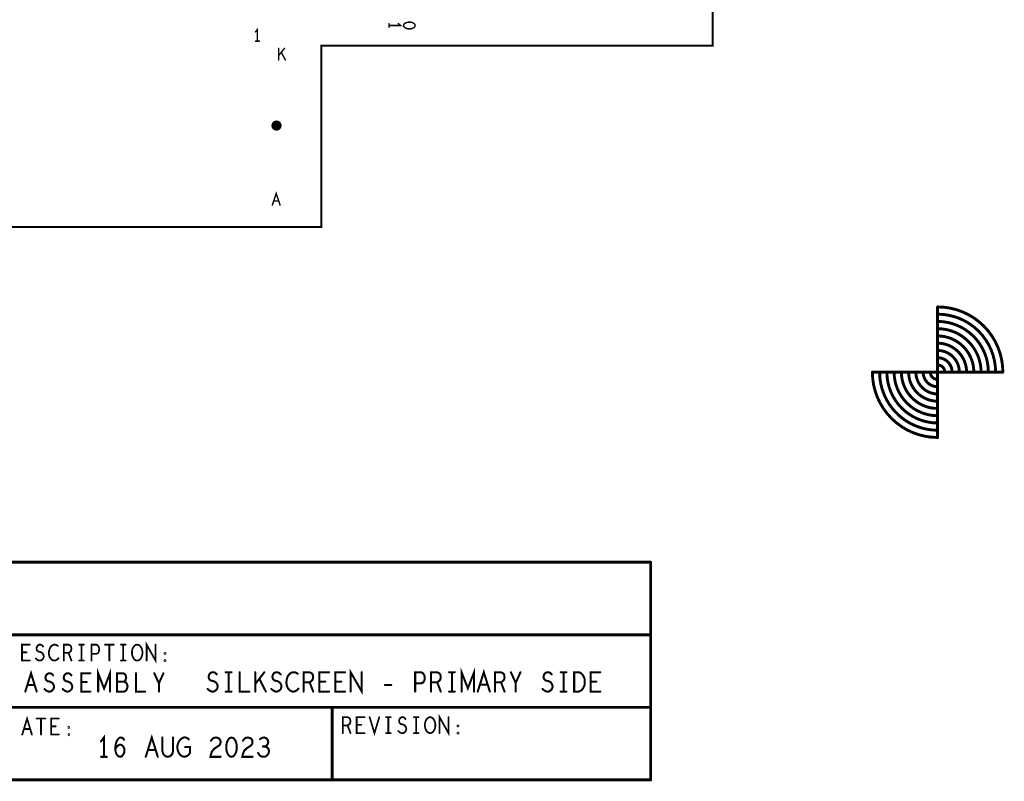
# Model space of a CAD drawing. Extents: x -1 to 5.73, y -1.96 to 5.23.
# Tile 9 of 20: x 2.33 to 5.73, y -1.91 to 0.71. Entities that reach past the tile are written whole.
import ezdxf

# ---------------------------------------------------------------- set-up
doc = ezdxf.new("R2010")
doc.units = 0
doc.layers.get('0').update_dxf_attribs({"color": 3, "linetype": 'CONTINUOUS'})

# ---------------------------------------------------------------- blocks, each defined once
blk = doc.blocks.new('PAD_R1')
at = {"const_width": 0.5}
blk.add_lwpolyline([(0.25, 0, 1), (-0.25, 0, 1)], format="xyb", close=True, dxfattribs=at)

msp = doc.modelspace()

# ---------------------------------------------------------------- linework, layer by layer
for points, const_width in [([(0, 0.625), (0, 4.33071), (4.72441, 4.33071), (4.72441, 0.625), (3.375, 0.625), (3.375, 0), (0.925, 0), (0.925, 0.625)], 0.007), ([(3.6982, 0.6949), (3.69687, 0.69917), (3.69353, 0.70237), (3.68953, 0.7045), (3.6842, 0.7061), (3.6782, 0.70663), (3.6722, 0.7061), (3.66687, 0.7045), (3.66287, 0.70237), (3.65953, 0.69917), (3.6582, 0.6949), (3.65953, 0.69063), (3.66287, 0.68743), (3.66687, 0.6853), (3.6722, 0.6837), (3.6782, 0.68317), (3.6842, 0.6837), (3.68953, 0.6853), (3.69353, 0.68743), (3.69687, 0.69063)], 0.005), ([(2.73955, -1.49397), (2.73421, -1.49305), (2.72955, -1.48939), (2.72555, -1.48388), (2.72288, -1.47747), (2.72155, -1.47013), (2.72155, -1.4628), (2.72288, -1.45547), (2.72555, -1.44905), (2.72955, -1.44355), (2.73421, -1.43988), (2.73955, -1.43897), (2.74488, -1.43988), (2.74955, -1.44355), (2.75355, -1.44905), (2.75621, -1.45547), (2.75755, -1.4628), (2.75755, -1.47013), (2.75621, -1.47747), (2.75355, -1.48388), (2.74955, -1.48939), (2.74488, -1.49305)], 0.006), ([(2.83555, -1.47105), (2.83421, -1.47013), (2.83421, -1.4683), (2.83555, -1.46738), (2.83688, -1.4683), (2.83688, -1.47013)], 0.006), ([(2.83555, -1.4958), (2.83421, -1.49488), (2.83421, -1.49305), (2.83555, -1.49213), (2.83688, -1.49305), (2.83688, -1.49488)], 0.006), ([(4.24653, -1.60061), (4.24653, -1.53394), (4.26319, -1.53394), (4.26986, -1.53727), (4.27486, -1.54172), (4.27903, -1.54838), (4.28236, -1.55616), (4.28319, -1.56728), (4.28236, -1.57839), (4.27903, -1.58617), (4.27486, -1.59283), (4.26986, -1.59728), (4.26319, -1.60061)], 0.007), ([(3.74979, -1.74397), (3.74445, -1.74305), (3.73979, -1.73939), (3.73579, -1.73388), (3.73312, -1.72747), (3.73179, -1.72013), (3.73179, -1.7128), (3.73312, -1.70547), (3.73579, -1.69905), (3.73979, -1.69355), (3.74445, -1.68988), (3.74979, -1.68897), (3.75512, -1.68988), (3.75979, -1.69355), (3.76379, -1.69905), (3.76645, -1.70547), (3.76779, -1.7128), (3.76779, -1.72013), (3.76645, -1.72747), (3.76379, -1.73388), (3.75979, -1.73939), (3.75512, -1.74305)], 0.006), ([(2.50379, -1.72605), (2.50245, -1.72513), (2.50245, -1.7233), (2.50379, -1.72238), (2.50512, -1.7233), (2.50512, -1.72513)], 0.006), ([(3.84579, -1.72105), (3.84445, -1.72013), (3.84445, -1.7183), (3.84579, -1.71738), (3.84712, -1.7183), (3.84712, -1.72013)], 0.006), ([(2.50379, -1.7508), (2.50245, -1.74988), (2.50245, -1.74805), (2.50379, -1.74713), (2.50512, -1.74805), (2.50512, -1.74988)], 0.006), ([(3.06486, -1.75894), (3.05819, -1.76116), (3.05319, -1.76672), (3.04986, -1.77338), (3.04736, -1.78228), (3.04653, -1.79228), (3.04736, -1.80228), (3.04986, -1.81117), (3.05319, -1.81783), (3.05819, -1.82339), (3.06486, -1.82561), (3.07153, -1.82339), (3.07653, -1.81783), (3.07986, -1.81117), (3.08236, -1.80228), (3.08319, -1.79228), (3.08236, -1.78228), (3.07986, -1.77338), (3.07653, -1.76672), (3.07153, -1.76116)], 0.007), ([(3.84579, -1.7458), (3.84445, -1.74488), (3.84445, -1.74305), (3.84579, -1.74213), (3.84712, -1.74305), (3.84712, -1.74488)], 0.006)]:
    msp.add_lwpolyline(points, close=True, dxfattribs=dict(const_width=const_width))
for points, const_width in [([(3.154, 0.641), (3.154, 0.681), (3.1476, 0.673)], 0.005), ([(3.6082, 0.6949), (3.6482, 0.6949), (3.6402, 0.7013)], 0.005), ([(3.6082, 0.7013), (3.6082, 0.6885)], 0.005), ([(3.1476, 0.641), (3.1604, 0.641)], 0.005), ([(3.22727, 0.576), (3.22727, 0.616)], 0.005), ([(3.24753, 0.616), (3.22727, 0.59133)], 0.005), ([(3.25073, 0.576), (3.23633, 0.60267)], 0.005), ([(3.20567, 0.076), (3.219, 0.116), (3.23233, 0.076)], 0.005), ([(3.22753, 0.09), (3.21047, 0.09)], 0.005), ([(5.5, -0.275), (5.5, -0.725)], 0.01), ([(5.725, -0.5), (5.275, -0.5)], 0.01), ([(4.50955, -1.15497), (0.00955, -1.15497)], 0.01), ([(4.51055, -1.90497), (4.51055, -1.15497)], 0.01), ([(0.00955, -1.40497), (4.50955, -1.40497)], 0.01), ([(2.36888, -1.49397), (2.34221, -1.49397), (2.34221, -1.43897), (2.36888, -1.43897)], 0.006), ([(2.38955, -1.48664), (2.39488, -1.49122), (2.40088, -1.49397), (2.40621, -1.49397), (2.41155, -1.49122), (2.41555, -1.48664), (2.41755, -1.48022), (2.41621, -1.4738), (2.41288, -1.4683), (2.40688, -1.46463), (2.39888, -1.4628), (2.39421, -1.45913), (2.39221, -1.45272), (2.39355, -1.4463), (2.39688, -1.44172), (2.40155, -1.43897), (2.40621, -1.43897), (2.41088, -1.4408), (2.41488, -1.44538)], 0.006), ([(2.46621, -1.44355), (2.46221, -1.4408), (2.45755, -1.43897), (2.45221, -1.43897), (2.44621, -1.44172), (2.44155, -1.4463), (2.43821, -1.4518), (2.43555, -1.46097), (2.43488, -1.46922), (2.43621, -1.47747), (2.43821, -1.48297), (2.44221, -1.48847), (2.44688, -1.49213), (2.45155, -1.49397), (2.45621, -1.49397), (2.46088, -1.49213), (2.46488, -1.48939), (2.46821, -1.48572)], 0.006), ([(2.48621, -1.49397), (2.48621, -1.43897), (2.50288, -1.43897), (2.50821, -1.44172), (2.51155, -1.44538), (2.51288, -1.45272), (2.51155, -1.46005), (2.50755, -1.46463), (2.50288, -1.46738), (2.48621, -1.46738)], 0.006), ([(2.53955, -1.43897), (2.55555, -1.43897)], 0.006), ([(2.54755, -1.43897), (2.54755, -1.49397)], 0.006), ([(2.58221, -1.49397), (2.58221, -1.43897), (2.59821, -1.43897), (2.60355, -1.44172), (2.60755, -1.44813), (2.60888, -1.45547), (2.60755, -1.4628), (2.60421, -1.4683), (2.59821, -1.47105), (2.58221, -1.47105)], 0.006), ([(2.62821, -1.43897), (2.65888, -1.43897)], 0.006), ([(2.64355, -1.43897), (2.64355, -1.49397)], 0.006), ([(2.68355, -1.43897), (2.69955, -1.43897)], 0.006), ([(2.69155, -1.43897), (2.69155, -1.49397)], 0.006), ([(2.77221, -1.49397), (2.77221, -1.43897), (2.80288, -1.49397), (2.80288, -1.43897)], 0.006), ([(2.35821, -1.46555), (2.34221, -1.46555)], 0.006), ([(2.50288, -1.46738), (2.51288, -1.49397)], 0.006), ([(2.53955, -1.49397), (2.55555, -1.49397)], 0.006), ([(2.68355, -1.49397), (2.69955, -1.49397)], 0.006), ([(2.35378, -1.60061), (2.37336, -1.53761), (2.39294, -1.60061)], 0.007), ([(2.60499, -1.60061), (2.60499, -1.53761), (2.62536, -1.59011), (2.64573, -1.53761), (2.64573, -1.60061)], 0.007), ([(3.47569, -1.60061), (3.47569, -1.53394), (3.51403, -1.60061), (3.51403, -1.53394)], 0.007), ([(3.85819, -1.60061), (3.85819, -1.53394), (3.87986, -1.5895), (3.90153, -1.53394), (3.90153, -1.60061)], 0.007), ([(3.91403, -1.60061), (3.93486, -1.53394), (3.95569, -1.60061)], 0.007), ([(2.41991, -1.59221), (2.42618, -1.59746), (2.43323, -1.60061), (2.43949, -1.60061), (2.44576, -1.59746), (2.45046, -1.59221), (2.45281, -1.58486), (2.45124, -1.57751), (2.44733, -1.57121), (2.44028, -1.56701), (2.43088, -1.56491), (2.42539, -1.56071), (2.42304, -1.55336), (2.42461, -1.54601), (2.42853, -1.54076), (2.43401, -1.53761), (2.43949, -1.53761), (2.44498, -1.53971), (2.44968, -1.54496)], 0.007), ([(2.48291, -1.59221), (2.48918, -1.59746), (2.49623, -1.60061), (2.50249, -1.60061), (2.50876, -1.59746), (2.51346, -1.59221), (2.51581, -1.58486), (2.51424, -1.57751), (2.51033, -1.57121), (2.50328, -1.56701), (2.49388, -1.56491), (2.48839, -1.56071), (2.48604, -1.55336), (2.48761, -1.54601), (2.49153, -1.54076), (2.49701, -1.53761), (2.50249, -1.53761), (2.50798, -1.53971), (2.51268, -1.54496)], 0.007), ([(2.57803, -1.60061), (2.54669, -1.60061), (2.54669, -1.53761), (2.57803, -1.53761)], 0.007), ([(2.69463, -1.56701), (2.69776, -1.56386), (2.70011, -1.55861), (2.70168, -1.55126), (2.70011, -1.54496), (2.69698, -1.54076), (2.69149, -1.53761), (2.67034, -1.53761), (2.67034, -1.60061), (2.69619, -1.60061), (2.70168, -1.59641), (2.70481, -1.59011), (2.70638, -1.58276), (2.70481, -1.57541), (2.70011, -1.56911), (2.69463, -1.56701), (2.67034, -1.56701)], 0.007), ([(2.73569, -1.53761), (2.73569, -1.60061), (2.76703, -1.60061)], 0.007), ([(2.81436, -1.60061), (2.81436, -1.57226), (2.79869, -1.53761)], 0.007), ([(2.83003, -1.53761), (2.81436, -1.57226)], 0.007), ([(2.98236, -1.59172), (2.98903, -1.59728), (2.99653, -1.60061), (3.00319, -1.60061), (3.00986, -1.59728), (3.01486, -1.59172), (3.01736, -1.58394), (3.01569, -1.57617), (3.01153, -1.5695), (3.00403, -1.56505), (2.99403, -1.56283), (2.98819, -1.55839), (2.98569, -1.55061), (2.98736, -1.54283), (2.99153, -1.53727), (2.99736, -1.53394), (3.00319, -1.53394), (3.00903, -1.53616), (3.01403, -1.54172)], 0.007), ([(3.04486, -1.53394), (3.06486, -1.53394)], 0.007), ([(3.05486, -1.53394), (3.05486, -1.60061)], 0.007), ([(3.09319, -1.53394), (3.09319, -1.60061), (3.12653, -1.60061)], 0.007), ([(3.14653, -1.60061), (3.14653, -1.53394)], 0.007), ([(3.17819, -1.53394), (3.14653, -1.57505)], 0.007), ([(3.18319, -1.60061), (3.16069, -1.55616)], 0.007), ([(3.20236, -1.59172), (3.20903, -1.59728), (3.21653, -1.60061), (3.22319, -1.60061), (3.22986, -1.59728), (3.23486, -1.59172), (3.23736, -1.58394), (3.23569, -1.57617), (3.23153, -1.5695), (3.22403, -1.56505), (3.21403, -1.56283), (3.20819, -1.55839), (3.20569, -1.55061), (3.20736, -1.54283), (3.21153, -1.53727), (3.21736, -1.53394), (3.22319, -1.53394), (3.22903, -1.53616), (3.23403, -1.54172)], 0.007), ([(3.29319, -1.5395), (3.28819, -1.53616), (3.28236, -1.53394), (3.27569, -1.53394), (3.26819, -1.53727), (3.26236, -1.54283), (3.25819, -1.5495), (3.25486, -1.56061), (3.25403, -1.57061), (3.25569, -1.58061), (3.25819, -1.58728), (3.26319, -1.59394), (3.26903, -1.59839), (3.27486, -1.60061), (3.28069, -1.60061), (3.28653, -1.59839), (3.29153, -1.59506), (3.29569, -1.59061)], 0.007), ([(3.31319, -1.60061), (3.31319, -1.53394), (3.33403, -1.53394), (3.34069, -1.53727), (3.34486, -1.54172), (3.34653, -1.55061), (3.34486, -1.5595), (3.33986, -1.56505), (3.33403, -1.56839), (3.31319, -1.56839)], 0.007), ([(3.40153, -1.60061), (3.36819, -1.60061), (3.36819, -1.53394), (3.40153, -1.53394)], 0.007), ([(3.45653, -1.60061), (3.42319, -1.60061), (3.42319, -1.53394), (3.45653, -1.53394)], 0.007), ([(3.69819, -1.60061), (3.69819, -1.53394), (3.71819, -1.53394), (3.72486, -1.53727), (3.72986, -1.54505), (3.73153, -1.55394), (3.72986, -1.56283), (3.72569, -1.5695), (3.71819, -1.57283), (3.69819, -1.57283)], 0.007), ([(3.75319, -1.60061), (3.75319, -1.53394), (3.77403, -1.53394), (3.78069, -1.53727), (3.78486, -1.54172), (3.78653, -1.55061), (3.78486, -1.5595), (3.77986, -1.56505), (3.77403, -1.56839), (3.75319, -1.56839)], 0.007), ([(3.81486, -1.53394), (3.83486, -1.53394)], 0.007), ([(3.82486, -1.53394), (3.82486, -1.60061)], 0.007), ([(3.97319, -1.60061), (3.97319, -1.53394), (3.99403, -1.53394), (4.00069, -1.53727), (4.00486, -1.54172), (4.00653, -1.55061), (4.00486, -1.5595), (3.99986, -1.56505), (3.99403, -1.56839), (3.97319, -1.56839)], 0.007), ([(4.04486, -1.60061), (4.04486, -1.57061), (4.02819, -1.53394)], 0.007), ([(4.06153, -1.53394), (4.04486, -1.57061)], 0.007), ([(4.13736, -1.59172), (4.14403, -1.59728), (4.15153, -1.60061), (4.15819, -1.60061), (4.16486, -1.59728), (4.16986, -1.59172), (4.17236, -1.58394), (4.17069, -1.57617), (4.16653, -1.5695), (4.15903, -1.56505), (4.14903, -1.56283), (4.14319, -1.55839), (4.14069, -1.55061), (4.14236, -1.54283), (4.14653, -1.53727), (4.15236, -1.53394), (4.15819, -1.53394), (4.16403, -1.53616), (4.16903, -1.54172)], 0.007), ([(4.19986, -1.53394), (4.21986, -1.53394)], 0.007), ([(4.20986, -1.53394), (4.20986, -1.60061)], 0.007), ([(4.33653, -1.60061), (4.30319, -1.60061), (4.30319, -1.53394), (4.33653, -1.53394)], 0.007), ([(2.38589, -1.57856), (2.36083, -1.57856)], 0.007), ([(2.56549, -1.56806), (2.54669, -1.56806)], 0.007), ([(3.33403, -1.56839), (3.34653, -1.60061)], 0.007), ([(3.38819, -1.56616), (3.36819, -1.56616)], 0.007), ([(3.44319, -1.56616), (3.42319, -1.56616)], 0.007), ([(3.59403, -1.57839), (3.61569, -1.57839)], 0.007), ([(3.77403, -1.56839), (3.78653, -1.60061)], 0.007), ([(3.94819, -1.57728), (3.92153, -1.57728)], 0.007), ([(3.99403, -1.56839), (4.00653, -1.60061)], 0.007), ([(4.32319, -1.56616), (4.30319, -1.56616)], 0.007), ([(3.04486, -1.60061), (3.06486, -1.60061)], 0.007), ([(3.81486, -1.60061), (3.83486, -1.60061)], 0.007), ([(4.19986, -1.60061), (4.21986, -1.60061)], 0.007), ([(4.50955, -1.65497), (0.00955, -1.65497)], 0.01), ([(3.41221, -1.90497), (3.41221, -1.65497)], 0.01), ([(2.34312, -1.74897), (2.35979, -1.69397), (2.37645, -1.74897)], 0.006), ([(2.39245, -1.69397), (2.42312, -1.69397)], 0.006), ([(2.40779, -1.69397), (2.40779, -1.74897)], 0.006), ([(2.46912, -1.74897), (2.44245, -1.74897), (2.44245, -1.69397), (2.46912, -1.69397)], 0.006), ([(3.44845, -1.74397), (3.44845, -1.68897), (3.46512, -1.68897), (3.47045, -1.69172), (3.47379, -1.69538), (3.47512, -1.70272), (3.47379, -1.71005), (3.46979, -1.71463), (3.46512, -1.71738), (3.44845, -1.71738)], 0.006), ([(3.52312, -1.74397), (3.49645, -1.74397), (3.49645, -1.68897), (3.52312, -1.68897)], 0.006), ([(3.54112, -1.68897), (3.55779, -1.74397), (3.57445, -1.68897)], 0.006), ([(3.59779, -1.68897), (3.61379, -1.68897)], 0.006), ([(3.60579, -1.68897), (3.60579, -1.74397)], 0.006), ([(3.63979, -1.73664), (3.64512, -1.74122), (3.65112, -1.74397), (3.65645, -1.74397), (3.66179, -1.74122), (3.66579, -1.73664), (3.66779, -1.73022), (3.66645, -1.7238), (3.66312, -1.7183), (3.65712, -1.71463), (3.64912, -1.7128), (3.64445, -1.70913), (3.64245, -1.70272), (3.64379, -1.6963), (3.64712, -1.69172), (3.65179, -1.68897), (3.65645, -1.68897), (3.66112, -1.6908), (3.66512, -1.69538)], 0.006), ([(3.69379, -1.68897), (3.70979, -1.68897)], 0.006), ([(3.70179, -1.68897), (3.70179, -1.74397)], 0.006), ([(3.78245, -1.74397), (3.78245, -1.68897), (3.81312, -1.74397), (3.81312, -1.68897)], 0.006), ([(2.37045, -1.72972), (2.34912, -1.72972)], 0.006), ([(2.45845, -1.72055), (2.44245, -1.72055)], 0.006), ([(3.46512, -1.71738), (3.47512, -1.74397)], 0.006), ([(3.51245, -1.71555), (3.49645, -1.71555)], 0.006), ([(2.62486, -1.82561), (2.62486, -1.75894), (2.61486, -1.77227)], 0.007), ([(2.66403, -1.79783), (2.66986, -1.79005), (2.67486, -1.78561), (2.68153, -1.78339), (2.68736, -1.78561), (2.69153, -1.79005), (2.69486, -1.79672), (2.69569, -1.8045), (2.69486, -1.81117), (2.69153, -1.81783), (2.68653, -1.82339), (2.68069, -1.82561), (2.67403, -1.82339), (2.66819, -1.81672), (2.66486, -1.80672), (2.66403, -1.79561), (2.66569, -1.78116), (2.66819, -1.77338), (2.67236, -1.76561), (2.67819, -1.76005), (2.68403, -1.75894), (2.68986, -1.76116), (2.69403, -1.76672)], 0.007), ([(2.76903, -1.82561), (2.78986, -1.75894), (2.81069, -1.82561)], 0.007), ([(2.82653, -1.75894), (2.82653, -1.80672), (2.82986, -1.81672), (2.83653, -1.82339), (2.84486, -1.82561), (2.85319, -1.82339), (2.85986, -1.81672), (2.86319, -1.80672), (2.86319, -1.75894)], 0.007), ([(2.90486, -1.79228), (2.92153, -1.79228), (2.92153, -1.81228), (2.91653, -1.81894), (2.91069, -1.82339), (2.90236, -1.82561), (2.89403, -1.82339), (2.88819, -1.81894), (2.88319, -1.81228), (2.87986, -1.8045), (2.87819, -1.79561), (2.87819, -1.78783), (2.87986, -1.78116), (2.88319, -1.77338), (2.88819, -1.76672), (2.89319, -1.76227), (2.89986, -1.75894), (2.90569, -1.75894), (2.91236, -1.76116), (2.91736, -1.76561)], 0.007), ([(2.99403, -1.77005), (2.99903, -1.76339), (3.00486, -1.76005), (3.01153, -1.75894), (3.01986, -1.76116), (3.02569, -1.76672), (3.02736, -1.77338), (3.02653, -1.78005), (3.02319, -1.78561), (3.00653, -1.79672), (2.99903, -1.8045), (2.99403, -1.81561), (2.99236, -1.82561), (3.02736, -1.82561)], 0.007), ([(3.10403, -1.77005), (3.10903, -1.76339), (3.11486, -1.76005), (3.12153, -1.75894), (3.12986, -1.76116), (3.13569, -1.76672), (3.13736, -1.77338), (3.13653, -1.78005), (3.13319, -1.78561), (3.11653, -1.79672), (3.10903, -1.8045), (3.10403, -1.81561), (3.10236, -1.82561), (3.13736, -1.82561)], 0.007), ([(3.18069, -1.79005), (3.18569, -1.78672), (3.18986, -1.78116), (3.19153, -1.7745), (3.18986, -1.76783), (3.18569, -1.76227), (3.17819, -1.75894), (3.17069, -1.76005), (3.16319, -1.7645)], 0.007), ([(3.59779, -1.74397), (3.61379, -1.74397)], 0.006), ([(3.69379, -1.74397), (3.70979, -1.74397)], 0.006), ([(2.80319, -1.80228), (2.77653, -1.80228)], 0.007), ([(3.15653, -1.81228), (3.16153, -1.82006), (3.16819, -1.8245), (3.17569, -1.82561), (3.18236, -1.8245), (3.18903, -1.81894), (3.19319, -1.81228), (3.19403, -1.80561), (3.19236, -1.79783), (3.18653, -1.79228), (3.18069, -1.79005), (3.17319, -1.79005)], 0.007), ([(2.61486, -1.82561), (2.63486, -1.82561)], 0.007), ([(0.00955, -1.90497), (4.51055, -1.90497)], 0.01)]:
    msp.add_lwpolyline(points, dxfattribs=dict(const_width=const_width))
at = {"const_width": 0.01}
for points in [[(5.725, -0.5, 0.41421), (5.5, -0.275)], [(5.7, -0.5, 0.41421), (5.5, -0.3)], [(5.675, -0.5, 0.41421), (5.5, -0.325)], [(5.65, -0.5, 0.41421), (5.5, -0.35)], [(5.625, -0.5, 0.41421), (5.5, -0.375)], [(5.6, -0.5, 0.41421), (5.5, -0.4)], [(5.575, -0.5, 0.41421), (5.5, -0.425)], [(5.55, -0.5, 0.41422), (5.5, -0.45)], [(5.525, -0.5, 0.41422), (5.5, -0.475)], [(5.275, -0.5, 0.41421), (5.5, -0.725)], [(5.3, -0.5, 0.41421), (5.5, -0.7)], [(5.325, -0.5, 0.41421), (5.5, -0.675)], [(5.35, -0.5, 0.41421), (5.5, -0.65)], [(5.375, -0.5, 0.41421), (5.5, -0.625)], [(5.4, -0.5, 0.41421), (5.5, -0.6)], [(5.425, -0.5, 0.41421), (5.5, -0.575)], [(5.45, -0.5, 0.41422), (5.5, -0.55)], [(5.475, -0.5, 0.41422), (5.5, -0.525)]]:
    msp.add_lwpolyline(points, format="xyb", dxfattribs=at)

# ---------------------------------------------------------------- block references
for p, xscale, yscale in [((3.6082, 0.7013), 0.005, 0.005), ((3.6082, 0.6949), 0.005, 0.005), ((3.6082, 0.6885), 0.005, 0.005), ((3.6402, 0.7013), 0.005, 0.005), ((3.1476, 0.673), 0.005, 0.005), ((3.1476, 0.641), 0.005, 0.005), ((3.154, 0.641), 0.005, 0.005), ((3.1604, 0.641), 0.005, 0.005), ((3.22727, 0.616), 0.005, 0.005), ((3.24753, 0.616), 0.005, 0.005), ((3.22727, 0.59133), 0.005, 0.005), ((3.22727, 0.576), 0.005, 0.005), ((3.23633, 0.60267), 0.005, 0.005), ((3.25073, 0.576), 0.005, 0.005), ((3.22, 0.35), 0.035, 0.035), ((3.20567, 0.076), 0.005, 0.005), ((3.21047, 0.09), 0.005, 0.005), ((3.22753, 0.09), 0.005, 0.005), ((3.23233, 0.076), 0.005, 0.005), ((5.5, -0.275), 0.01, 0.01), ((5.5, -0.275), 0.01, 0.01), ((5.5, -0.3), 0.01, 0.01), ((5.5, -0.325), 0.01, 0.01), ((5.5, -0.35), 0.01, 0.01), ((5.5, -0.375), 0.01, 0.01), ((5.5, -0.4), 0.01, 0.01), ((5.5, -0.425), 0.01, 0.01), ((5.5, -0.45), 0.01, 0.01), ((5.5, -0.475), 0.01, 0.01), ((5.275, -0.5), 0.01, 0.01), ((5.275, -0.5), 0.01, 0.01), ((5.3, -0.5), 0.01, 0.01), ((5.325, -0.5), 0.01, 0.01), ((5.35, -0.5), 0.01, 0.01), ((5.375, -0.5), 0.01, 0.01), ((5.4, -0.5), 0.01, 0.01), ((5.425, -0.5), 0.01, 0.01), ((5.45, -0.5), 0.01, 0.01), ((5.475, -0.5), 0.01, 0.01), ((5.525, -0.5), 0.01, 0.01), ((5.55, -0.5), 0.01, 0.01), ((5.575, -0.5), 0.01, 0.01), ((5.6, -0.5), 0.01, 0.01), ((5.625, -0.5), 0.01, 0.01), ((5.65, -0.5), 0.01, 0.01), ((5.675, -0.5), 0.01, 0.01), ((5.7, -0.5), 0.01, 0.01), ((5.725, -0.5), 0.01, 0.01), ((5.725, -0.5), 0.01, 0.01), ((5.5, -0.525), 0.01, 0.01), ((5.5, -0.55), 0.01, 0.01), ((5.5, -0.575), 0.01, 0.01), ((5.5, -0.6), 0.01, 0.01), ((5.5, -0.625), 0.01, 0.01), ((5.5, -0.65), 0.01, 0.01), ((5.5, -0.675), 0.01, 0.01), ((5.5, -0.7), 0.01, 0.01), ((5.5, -0.725), 0.01, 0.01), ((5.5, -0.725), 0.01, 0.01), ((4.50955, -1.15497), 0.01, 0.01), ((4.51055, -1.15497), 0.01, 0.01), ((4.50955, -1.40497), 0.01, 0.01), ((2.36888, -1.43897), 0.006, 0.006), ((2.41488, -1.44538), 0.006, 0.006), ((2.46621, -1.44355), 0.006, 0.006), ((2.53955, -1.43897), 0.006, 0.006), ((2.54755, -1.43897), 0.006, 0.006), ((2.55555, -1.43897), 0.006, 0.006), ((2.62821, -1.43897), 0.006, 0.006), ((2.64355, -1.43897), 0.006, 0.006), ((2.65888, -1.43897), 0.006, 0.006), ((2.68355, -1.43897), 0.006, 0.006), ((2.69155, -1.43897), 0.006, 0.006), ((2.69955, -1.43897), 0.006, 0.006), ((2.80288, -1.43897), 0.006, 0.006), ((2.34221, -1.46555), 0.006, 0.006), ((2.35821, -1.46555), 0.006, 0.006), ((2.36888, -1.49397), 0.006, 0.006), ((2.38955, -1.48664), 0.006, 0.006), ((2.46821, -1.48572), 0.006, 0.006), ((2.48621, -1.46738), 0.006, 0.006), ((2.48621, -1.49397), 0.006, 0.006), ((2.50288, -1.46738), 0.006, 0.006), ((2.51288, -1.49397), 0.006, 0.006), ((2.53955, -1.49397), 0.006, 0.006), ((2.54755, -1.49397), 0.006, 0.006), ((2.55555, -1.49397), 0.006, 0.006), ((2.58221, -1.47105), 0.006, 0.006), ((2.58221, -1.49397), 0.006, 0.006), ((2.64355, -1.49397), 0.006, 0.006), ((2.68355, -1.49397), 0.006, 0.006), ((2.69155, -1.49397), 0.006, 0.006), ((2.69955, -1.49397), 0.006, 0.006), ((2.77221, -1.49397), 0.006, 0.006), ((2.44968, -1.54496), 0.007, 0.007), ((2.51268, -1.54496), 0.007, 0.007), ((2.57803, -1.53761), 0.007, 0.007), ((2.73569, -1.53761), 0.007, 0.007), ((2.79869, -1.53761), 0.007, 0.007), ((2.83003, -1.53761), 0.007, 0.007), ((3.01403, -1.54172), 0.007, 0.007), ((3.04486, -1.53394), 0.007, 0.007), ((3.05486, -1.53394), 0.007, 0.007), ((3.06486, -1.53394), 0.007, 0.007), ((3.09319, -1.53394), 0.007, 0.007), ((3.14653, -1.53394), 0.007, 0.007), ((3.16069, -1.55616), 0.007, 0.007), ((3.17819, -1.53394), 0.007, 0.007), ((3.23403, -1.54172), 0.007, 0.007), ((3.29319, -1.5395), 0.007, 0.007), ((3.40153, -1.53394), 0.007, 0.007), ((3.45653, -1.53394), 0.007, 0.007), ((3.51403, -1.53394), 0.007, 0.007), ((3.81486, -1.53394), 0.007, 0.007), ((3.82486, -1.53394), 0.007, 0.007), ((3.83486, -1.53394), 0.007, 0.007), ((4.02819, -1.53394), 0.007, 0.007), ((4.06153, -1.53394), 0.007, 0.007), ((4.16903, -1.54172), 0.007, 0.007), ((4.19986, -1.53394), 0.007, 0.007), ((4.20986, -1.53394), 0.007, 0.007), ((4.21986, -1.53394), 0.007, 0.007), ((4.33653, -1.53394), 0.007, 0.007), ((2.36083, -1.57856), 0.007, 0.007), ((2.38589, -1.57856), 0.007, 0.007), ((2.41991, -1.59221), 0.007, 0.007), ((2.48291, -1.59221), 0.007, 0.007), ((2.54669, -1.56806), 0.007, 0.007), ((2.56549, -1.56806), 0.007, 0.007), ((2.67034, -1.56701), 0.007, 0.007), ((2.69463, -1.56701), 0.007, 0.007), ((2.81436, -1.57226), 0.007, 0.007), ((2.98236, -1.59172), 0.007, 0.007), ((3.14653, -1.57505), 0.007, 0.007), ((3.20236, -1.59172), 0.007, 0.007), ((3.29569, -1.59061), 0.007, 0.007), ((3.31319, -1.56839), 0.007, 0.007), ((3.33403, -1.56839), 0.007, 0.007), ((3.36819, -1.56616), 0.007, 0.007), ((3.38819, -1.56616), 0.007, 0.007), ((3.42319, -1.56616), 0.007, 0.007), ((3.44319, -1.56616), 0.007, 0.007), ((3.59403, -1.57839), 0.007, 0.007), ((3.61569, -1.57839), 0.007, 0.007), ((3.69819, -1.57283), 0.007, 0.007), ((3.75319, -1.56839), 0.007, 0.007), ((3.77403, -1.56839), 0.007, 0.007), ((3.92153, -1.57728), 0.007, 0.007), ((3.94819, -1.57728), 0.007, 0.007), ((3.97319, -1.56839), 0.007, 0.007), ((3.99403, -1.56839), 0.007, 0.007), ((4.04486, -1.57061), 0.007, 0.007), ((4.13736, -1.59172), 0.007, 0.007), ((4.30319, -1.56616), 0.007, 0.007), ((4.32319, -1.56616), 0.007, 0.007), ((2.35378, -1.60061), 0.007, 0.007), ((2.39294, -1.60061), 0.007, 0.007), ((2.57803, -1.60061), 0.007, 0.007), ((2.60499, -1.60061), 0.007, 0.007), ((2.64573, -1.60061), 0.007, 0.007), ((2.76703, -1.60061), 0.007, 0.007), ((2.81436, -1.60061), 0.007, 0.007), ((3.04486, -1.60061), 0.007, 0.007), ((3.05486, -1.60061), 0.007, 0.007), ((3.06486, -1.60061), 0.007, 0.007), ((3.12653, -1.60061), 0.007, 0.007), ((3.14653, -1.60061), 0.007, 0.007), ((3.18319, -1.60061), 0.007, 0.007), ((3.31319, -1.60061), 0.007, 0.007), ((3.34653, -1.60061), 0.007, 0.007), ((3.40153, -1.60061), 0.007, 0.007), ((3.45653, -1.60061), 0.007, 0.007), ((3.47569, -1.60061), 0.007, 0.007), ((3.69819, -1.60061), 0.007, 0.007), ((3.75319, -1.60061), 0.007, 0.007), ((3.78653, -1.60061), 0.007, 0.007), ((3.81486, -1.60061), 0.007, 0.007), ((3.82486, -1.60061), 0.007, 0.007), ((3.83486, -1.60061), 0.007, 0.007), ((3.85819, -1.60061), 0.007, 0.007), ((3.90153, -1.60061), 0.007, 0.007), ((3.91403, -1.60061), 0.007, 0.007), ((3.95569, -1.60061), 0.007, 0.007), ((3.97319, -1.60061), 0.007, 0.007), ((4.00653, -1.60061), 0.007, 0.007), ((4.04486, -1.60061), 0.007, 0.007), ((4.19986, -1.60061), 0.007, 0.007), ((4.20986, -1.60061), 0.007, 0.007), ((4.21986, -1.60061), 0.007, 0.007), ((4.33653, -1.60061), 0.007, 0.007), ((3.41221, -1.65497), 0.01, 0.01), ((4.50955, -1.65497), 0.01, 0.01), ((2.39245, -1.69397), 0.006, 0.006), ((2.40779, -1.69397), 0.006, 0.006), ((2.42312, -1.69397), 0.006, 0.006), ((2.46912, -1.69397), 0.006, 0.006), ((3.52312, -1.68897), 0.006, 0.006), ((3.54112, -1.68897), 0.006, 0.006), ((3.57445, -1.68897), 0.006, 0.006), ((3.59779, -1.68897), 0.006, 0.006), ((3.60579, -1.68897), 0.006, 0.006), ((3.61379, -1.68897), 0.006, 0.006), ((3.66512, -1.69538), 0.006, 0.006), ((3.69379, -1.68897), 0.006, 0.006), ((3.70179, -1.68897), 0.006, 0.006), ((3.70979, -1.68897), 0.006, 0.006), ((3.81312, -1.68897), 0.006, 0.006), ((2.34912, -1.72972), 0.006, 0.006), ((2.37045, -1.72972), 0.006, 0.006), ((2.44245, -1.72055), 0.006, 0.006), ((2.45845, -1.72055), 0.006, 0.006), ((3.44845, -1.71738), 0.006, 0.006), ((3.46512, -1.71738), 0.006, 0.006), ((3.49645, -1.71555), 0.006, 0.006), ((3.51245, -1.71555), 0.006, 0.006), ((2.34312, -1.74897), 0.006, 0.006), ((2.37645, -1.74897), 0.006, 0.006), ((2.40779, -1.74897), 0.006, 0.006), ((2.46912, -1.74897), 0.006, 0.006), ((2.69403, -1.76672), 0.007, 0.007), ((2.82653, -1.75894), 0.007, 0.007), ((2.86319, -1.75894), 0.007, 0.007), ((2.91736, -1.76561), 0.007, 0.007), ((3.16319, -1.7645), 0.007, 0.007), ((3.44845, -1.74397), 0.006, 0.006), ((3.47512, -1.74397), 0.006, 0.006), ((3.52312, -1.74397), 0.006, 0.006), ((3.59779, -1.74397), 0.006, 0.006), ((3.60579, -1.74397), 0.006, 0.006), ((3.61379, -1.74397), 0.006, 0.006), ((3.63979, -1.73664), 0.006, 0.006), ((3.69379, -1.74397), 0.006, 0.006), ((3.70179, -1.74397), 0.006, 0.006), ((3.70979, -1.74397), 0.006, 0.006), ((3.78245, -1.74397), 0.006, 0.006), ((2.61486, -1.77227), 0.007, 0.007), ((2.66403, -1.79783), 0.007, 0.007), ((2.77653, -1.80228), 0.007, 0.007), ((2.80319, -1.80228), 0.007, 0.007), ((2.90486, -1.79228), 0.007, 0.007), ((2.99403, -1.77005), 0.007, 0.007), ((3.10403, -1.77005), 0.007, 0.007), ((3.17319, -1.79005), 0.007, 0.007), ((3.18069, -1.79005), 0.007, 0.007), ((2.61486, -1.82561), 0.007, 0.007), ((2.62486, -1.82561), 0.007, 0.007), ((2.63486, -1.82561), 0.007, 0.007), ((2.76903, -1.82561), 0.007, 0.007), ((2.81069, -1.82561), 0.007, 0.007), ((3.02736, -1.82561), 0.007, 0.007), ((3.13736, -1.82561), 0.007, 0.007), ((3.15653, -1.81228), 0.007, 0.007), ((3.41221, -1.90497), 0.01, 0.01), ((4.51055, -1.90497), 0.01, 0.01), ((4.51055, -1.90497), 0.01, 0.01)]:
    msp.add_blockref('PAD_R1', p, dxfattribs=dict(xscale=xscale, yscale=yscale))

doc.saveas('drawing.dxf')
